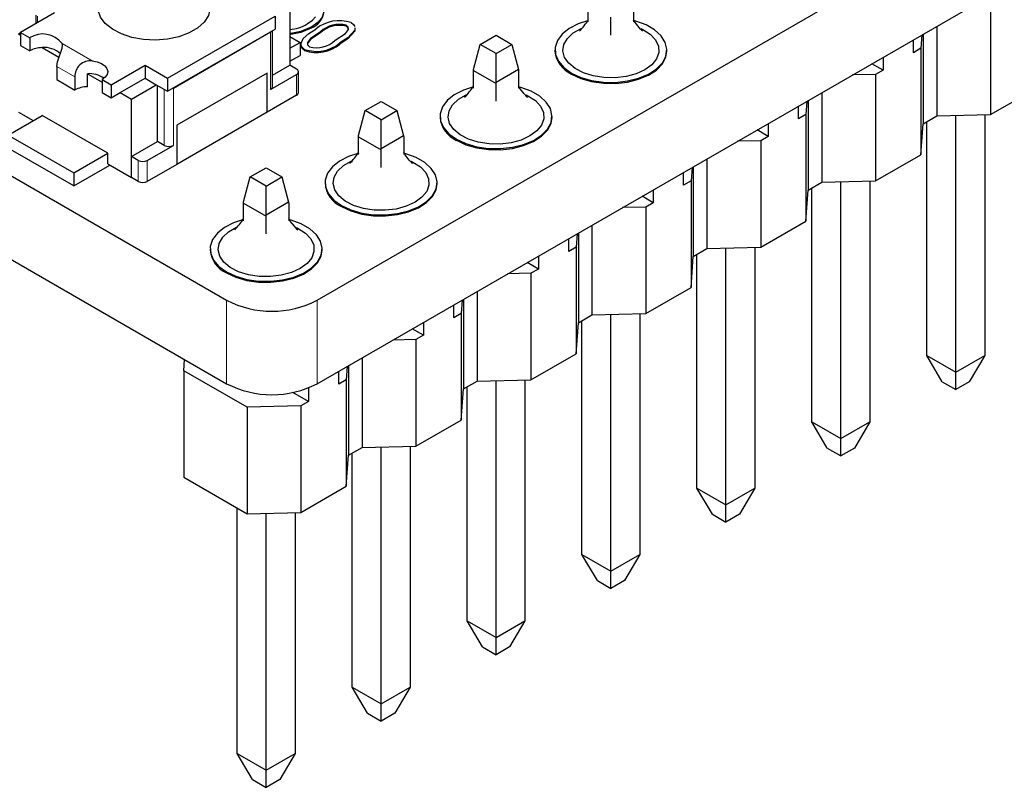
# Model space of a CAD drawing. Header units: millimetres. Extents: x 95 to 199, y 62 to 150.
# Tile 18 of 37: x 162 to 177, y 100 to 112. Entities that reach past the tile are written whole.
import ezdxf

# ---------------------------------------------------------------- set-up
doc = ezdxf.new("R2010")
doc.units = ezdxf.units.MM
doc.linetypes.add('PHANTOM', pattern=[12.7, 6.35, -1.27, 1.27, -1.27, 1.27, -1.27])

msp = doc.modelspace()

# ---------------------------------------------------------------- linework, layer by layer
at = {"color": 7, "linetype": 'Continuous', "lineweight": 25}
for p, q in [((166.152, 107.628), (199.042, 126.615)), ((166.152, 106.321), (199.042, 125.308)), ((147.832, 116.08), (164.737, 106.321)), ((165.724, 112.201), (165.724, 111.303)), ((170.389, 111.979), (170.389, 112.257)), ((171.096, 112.257), (171.096, 111.979)), ((176.675, 112.195), (176.675, 110.53)), ((162.047, 112.12), (161.517, 111.813)), ((161.753, 112.085), (161.753, 111.95)), ((163.815, 111.099), (165.495, 112.069)), ((165.495, 112.069), (165.495, 111.864)), ((170.743, 111.775), (170.743, 112.053)), ((163.815, 110.895), (165.495, 111.864)), ((166.066, 111.905), (166.066, 111.889)), ((166.606, 111.928), (166.606, 111.912)), ((166.74, 111.884), (166.738, 111.85)), ((166.74, 111.867), (166.738, 111.834)), ((166.744, 111.865), (166.744, 111.886)), ((175.834, 111.911), (175.834, 110.509)), ((161.482, 111.793), (161.517, 111.813)), ((161.482, 111.793), (161.517, 111.773)), ((161.517, 111.813), (161.659, 111.732)), ((161.517, 111.813), (161.517, 111.609)), ((161.659, 111.732), (161.659, 111.528)), ((163.904, 110.946), (165.424, 111.824)), ((165.453, 110.966), (165.453, 111.841)), ((165.724, 111.752), (165.884, 111.66)), ((165.74, 111.8), (165.74, 111.783)), ((166.204, 111.826), (166.204, 111.809)), ((166.738, 111.85), (166.738, 111.834)), ((168.699, 111.628), (168.947, 111.771)), ((168.947, 111.771), (169.194, 111.628)), ((175.602, 111.777), (175.586, 111.567)), ((175.622, 111.788), (175.622, 110.387)), ((161.517, 111.609), (161.659, 111.528)), ((161.854, 111.578), (162.116, 111.427)), ((165.724, 111.568), (165.884, 111.66)), ((165.884, 111.66), (165.884, 111.456)), ((165.895, 111.639), (165.895, 111.619)), ((168.595, 111.238), (168.699, 111.628)), ((168.947, 111.486), (168.699, 111.628)), ((168.947, 111.486), (169.194, 111.628)), ((169.194, 111.628), (169.298, 111.235)), ((175.47, 111.499), (175.47, 111.7)), ((175.586, 111.567), (175.47, 111.499)), ((175.586, 111.567), (175.586, 109.901)), ((165.724, 111.364), (165.884, 111.456)), ((165.956, 111.55), (165.956, 111.534)), ((168.949, 111.034), (168.947, 111.486)), ((169.868, 111.539), (169.868, 111.522)), ((171.618, 111.522), (171.618, 111.539)), ((174.996, 111.427), (174.996, 111.226)), ((158.282, 111.354), (164.737, 107.628)), ((162.083, 111.283), (162.083, 111.079)), ((162.931, 110.997), (163.462, 111.303)), ((163.462, 111.303), (163.815, 111.099)), ((163.462, 111.303), (163.462, 111.099)), ((165.453, 111.146), (165.724, 111.303)), ((165.83, 111.242), (165.724, 111.303)), ((174.996, 111.226), (174.822, 111.326)), ((162.366, 111.119), (162.366, 110.915)), ((162.561, 110.966), (162.561, 111.17)), ((162.561, 111.17), (162.79, 111.038)), ((163.073, 110.875), (163.462, 111.099)), ((163.462, 111.099), (163.638, 110.997)), ((163.815, 111.099), (163.815, 110.895)), ((165.371, 111.181), (163.957, 110.364)), ((165.371, 110.568), (165.371, 111.181)), ((165.424, 110.925), (165.83, 111.16)), ((165.86, 110.874), (165.86, 111.201)), ((168.593, 111.22), (168.595, 111.238)), ((168.593, 111.22), (168.947, 111.016)), ((168.593, 110.942), (168.593, 111.22)), ((169.298, 111.235), (168.949, 111.034)), ((169.298, 111.235), (169.3, 111.22)), ((169.3, 111.22), (169.3, 110.942)), ((174.879, 111.159), (174.516, 111.15)), ((174.996, 111.226), (174.879, 111.159)), ((174.879, 111.159), (174.879, 109.493)), ((162.083, 111.079), (162.366, 110.915)), ((162.79, 111.079), (162.931, 110.997)), ((162.79, 111.079), (162.79, 110.875)), ((162.931, 110.997), (162.931, 110.793)), ((163.25, 110.773), (163.638, 110.997)), ((163.638, 110.997), (163.815, 110.895)), ((163.656, 110.109), (163.656, 110.987)), ((168.947, 111.016), (168.949, 111.034)), ((168.947, 110.738), (168.947, 111.016)), ((162.79, 110.875), (162.931, 110.793)), ((162.931, 110.793), (163.073, 110.875)), ((163.073, 110.875), (163.25, 110.773)), ((165.83, 110.834), (165.371, 110.568)), ((174.038, 110.874), (174.038, 109.472)), ((176.675, 110.53), (177.382, 110.938)), ((163.25, 109.548), (163.25, 110.773)), ((166.903, 110.592), (167.151, 110.735)), ((167.151, 110.735), (167.398, 110.592)), ((173.674, 110.463), (173.674, 110.664)), ((173.806, 110.74), (173.79, 110.53)), ((173.826, 110.751), (173.826, 109.35)), ((161.323, 110.211), (161.853, 110.517)), ((161.482, 110.568), (161.712, 110.436)), ((162.878, 109.925), (161.853, 110.517)), ((165.371, 110.568), (163.957, 109.752)), ((166.799, 110.201), (166.903, 110.592)), ((167.151, 110.449), (166.903, 110.592)), ((167.151, 110.449), (167.398, 110.592)), ((167.398, 110.592), (167.502, 110.198)), ((168.072, 110.502), (168.072, 110.485)), ((169.822, 110.485), (169.822, 110.502)), ((173.79, 110.53), (173.674, 110.463)), ((173.79, 110.53), (173.79, 108.864)), ((175.622, 110.387), (175.834, 110.509)), ((175.834, 110.509), (176.675, 110.53)), ((176.131, 106.5), (176.131, 110.516)), ((176.583, 110.527), (176.583, 106.761)), ((163.957, 110.364), (163.957, 109.752)), ((167.153, 109.997), (167.151, 110.449)), ((173.2, 110.39), (173.2, 110.189)), ((175.586, 109.901), (175.622, 110.387)), ((175.678, 106.761), (175.678, 110.419)), ((161.323, 110.211), (162.348, 109.619)), ((166.797, 110.183), (166.799, 110.201)), ((166.797, 110.183), (167.151, 109.979)), ((166.797, 109.905), (166.797, 110.183)), ((167.502, 110.198), (167.153, 109.997)), ((167.502, 110.198), (167.504, 110.183)), ((167.504, 110.183), (167.504, 109.905)), ((173.2, 110.189), (173.026, 110.29)), ((173.2, 110.189), (173.083, 110.122)), ((163.25, 109.874), (163.656, 110.109)), ((163.497, 109.813), (163.904, 110.048)), ((163.762, 110.048), (163.656, 110.109)), ((173.083, 110.122), (172.72, 110.113)), ((173.083, 110.122), (173.083, 108.456)), ((162.348, 109.415), (161.323, 110.007)), ((162.348, 109.619), (162.878, 109.925)), ((162.878, 109.762), (162.878, 109.925)), ((163.356, 109.813), (163.25, 109.874)), ((163.25, 109.548), (163.25, 109.874)), ((167.151, 109.979), (167.153, 109.997)), ((167.151, 109.701), (167.151, 109.979)), ((174.879, 109.493), (175.586, 109.901)), ((162.348, 109.415), (162.914, 109.742)), ((162.878, 109.762), (163.25, 109.548)), ((163.957, 109.752), (163.497, 109.486)), ((172.03, 109.714), (172.03, 108.313)), ((172.242, 109.837), (172.242, 108.436)), ((162.348, 109.619), (162.348, 109.415)), ((165.003, 109.164), (165.107, 109.555)), ((165.107, 109.555), (165.355, 109.698)), ((165.355, 109.412), (165.107, 109.555)), ((165.355, 109.698), (165.602, 109.555)), ((165.355, 109.412), (165.602, 109.555)), ((165.602, 109.555), (165.706, 109.162)), ((171.878, 109.426), (171.878, 109.627)), ((172.01, 109.703), (171.994, 109.493)), ((163.356, 109.486), (163.25, 109.548)), ((165.357, 108.96), (165.355, 109.412)), ((166.276, 109.465), (166.276, 109.449)), ((168.026, 109.449), (168.026, 109.465)), ((171.994, 109.493), (171.878, 109.426)), ((171.994, 109.493), (171.994, 107.827)), ((173.826, 109.35), (174.038, 109.472)), ((174.038, 109.472), (174.879, 109.493)), ((174.335, 105.463), (174.335, 109.48)), ((174.787, 109.491), (174.787, 105.724)), ((171.404, 109.152), (171.23, 109.253)), ((171.404, 109.353), (171.404, 109.152)), ((173.79, 108.864), (173.826, 109.35)), ((173.882, 105.724), (173.882, 109.383)), ((165.001, 109.147), (165.003, 109.164)), ((165.001, 109.147), (165.355, 108.942)), ((165.001, 108.868), (165.001, 109.147)), ((165.706, 109.162), (165.357, 108.96)), ((165.706, 109.162), (165.708, 109.147)), ((165.708, 109.147), (165.708, 108.868)), ((171.404, 109.152), (171.287, 109.085)), ((165.355, 108.942), (165.357, 108.96)), ((165.355, 108.664), (165.355, 108.942)), ((171.287, 109.085), (170.924, 109.076)), ((171.287, 109.085), (171.287, 107.419)), ((170.446, 108.8), (170.446, 107.399)), ((173.083, 108.456), (173.79, 108.864)), ((170.214, 108.666), (170.198, 108.456)), ((170.234, 108.678), (170.234, 107.276)), ((170.082, 108.389), (170.082, 108.59)), ((164.48, 108.428), (164.48, 108.412)), ((166.23, 108.412), (166.23, 108.428)), ((170.198, 108.456), (170.082, 108.389)), ((170.198, 108.456), (170.198, 106.791)), ((172.03, 108.313), (172.242, 108.436)), ((172.086, 104.688), (172.086, 108.346)), ((172.242, 108.436), (173.083, 108.456)), ((172.539, 104.426), (172.539, 108.443)), ((172.991, 108.454), (172.991, 104.688)), ((169.608, 108.115), (169.434, 108.216)), ((169.608, 108.316), (169.608, 108.115)), ((171.994, 107.827), (172.03, 108.313)), ((169.491, 108.048), (169.128, 108.039)), ((169.608, 108.115), (169.491, 108.048)), ((169.491, 108.048), (169.491, 106.382)), ((168.65, 107.763), (168.65, 106.362)), ((171.287, 107.419), (171.994, 107.827)), ((168.286, 107.352), (168.286, 107.553)), ((168.418, 107.629), (168.402, 107.419)), ((168.438, 107.641), (168.438, 106.239)), ((168.402, 107.419), (168.286, 107.352)), ((168.402, 107.419), (168.402, 105.754)), ((170.446, 107.399), (171.287, 107.419)), ((170.743, 103.389), (170.743, 107.406)), ((171.195, 107.417), (171.195, 103.651)), ((167.812, 107.28), (167.812, 107.079)), ((170.198, 106.791), (170.234, 107.276)), ((170.234, 107.276), (170.446, 107.399)), ((170.29, 103.651), (170.29, 107.309)), ((167.812, 107.079), (167.638, 107.179)), ((167.695, 107.011), (167.332, 107.002)), ((167.812, 107.079), (167.695, 107.011)), ((167.695, 107.011), (167.695, 105.346)), ((169.491, 106.382), (170.198, 106.791)), ((164.068, 106.525), (164.08, 106.7)), ((166.854, 106.726), (166.854, 105.325)), ((175.678, 106.761), (176.131, 106.5)), ((175.919, 106.353), (175.678, 106.761)), ((176.131, 106.5), (176.583, 106.761)), ((176.583, 106.761), (176.343, 106.353)), ((165.058, 105.954), (164.068, 106.525)), ((164.068, 106.525), (164.068, 104.86)), ((166.49, 106.315), (166.49, 106.516)), ((166.621, 106.592), (166.606, 106.383)), ((166.642, 106.604), (166.642, 105.203)), ((176.131, 106.231), (176.131, 106.5)), ((166.606, 106.383), (166.49, 106.315)), ((166.606, 106.383), (166.606, 104.717)), ((168.438, 106.239), (168.65, 106.362)), ((168.65, 106.362), (169.491, 106.382)), ((168.947, 102.353), (168.947, 106.369)), ((169.399, 106.38), (169.399, 102.614)), ((175.919, 106.353), (176.131, 106.231)), ((176.343, 106.353), (176.131, 106.231)), ((166.016, 106.042), (165.77, 106.183)), ((166.016, 106.255), (166.016, 106.042)), ((168.402, 105.754), (168.438, 106.239)), ((168.494, 102.614), (168.494, 106.272)), ((166.016, 106.042), (165.899, 105.974)), ((165.899, 105.974), (165.058, 105.954)), ((165.058, 105.954), (165.058, 104.288)), ((165.899, 105.974), (165.899, 104.309)), ((167.695, 105.346), (168.402, 105.754)), ((173.882, 105.724), (174.335, 105.463)), ((174.123, 105.316), (173.882, 105.724)), ((174.335, 105.463), (174.787, 105.724)), ((174.787, 105.724), (174.547, 105.316)), ((174.335, 105.194), (174.335, 105.463)), ((166.642, 105.203), (166.854, 105.325)), ((166.854, 105.325), (167.695, 105.346)), ((167.151, 101.316), (167.151, 105.332)), ((167.603, 105.343), (167.603, 101.577)), ((174.123, 105.316), (174.335, 105.194)), ((174.547, 105.316), (174.335, 105.194)), ((166.606, 104.717), (166.642, 105.203)), ((166.698, 101.577), (166.698, 105.235)), ((164.068, 104.86), (165.058, 104.288)), ((165.899, 104.309), (166.606, 104.717)), ((172.086, 104.688), (172.539, 104.426)), ((172.327, 104.279), (172.086, 104.688)), ((172.539, 104.426), (172.991, 104.688)), ((172.991, 104.688), (172.751, 104.279)), ((164.902, 100.54), (164.902, 104.378)), ((172.539, 104.157), (172.539, 104.426)), ((165.058, 104.288), (165.899, 104.309)), ((165.355, 100.279), (165.355, 104.295)), ((165.807, 104.306), (165.807, 100.54)), ((172.327, 104.279), (172.539, 104.157)), ((172.751, 104.279), (172.539, 104.157)), ((170.29, 103.651), (170.743, 103.389)), ((170.531, 103.242), (170.29, 103.651)), ((170.743, 103.389), (171.195, 103.651)), ((171.195, 103.651), (170.955, 103.242)), ((170.743, 103.12), (170.743, 103.389)), ((170.531, 103.242), (170.743, 103.12)), ((170.955, 103.242), (170.743, 103.12)), ((168.494, 102.614), (168.947, 102.353)), ((168.735, 102.206), (168.494, 102.614)), ((168.947, 102.353), (169.399, 102.614)), ((169.399, 102.614), (169.159, 102.206)), ((168.947, 102.083), (168.947, 102.353)), ((168.735, 102.206), (168.947, 102.083)), ((169.159, 102.206), (168.947, 102.083)), ((166.698, 101.577), (167.151, 101.316)), ((166.939, 101.169), (166.698, 101.577)), ((167.151, 101.316), (167.603, 101.577)), ((167.603, 101.577), (167.363, 101.169)), ((167.151, 101.046), (167.151, 101.316)), ((166.939, 101.169), (167.151, 101.046)), ((167.363, 101.169), (167.151, 101.046)), ((164.902, 100.54), (165.355, 100.279)), ((165.142, 100.132), (164.902, 100.54)), ((165.355, 100.279), (165.807, 100.54)), ((165.807, 100.54), (165.567, 100.132)), ((165.355, 100.009), (165.355, 100.279)), ((165.142, 100.132), (165.355, 100.009)), ((165.567, 100.132), (165.355, 100.009))]:
    msp.add_line(p, q, dxfattribs=at)
at = {"color": 8, "linetype": 'PHANTOM', "lineweight": 18}
for p, q in [((161.782, 112.069), (161.782, 111.967)), ((165.424, 111.824), (165.424, 110.925)), ((162.165, 111.644), (162.637, 111.371)), ((166.507, 111.651), (166.507, 111.634)), ((162.366, 111.119), (162.083, 111.283)), ((165.83, 111.16), (165.83, 110.834)), ((163.904, 110.048), (163.904, 110.946)), ((163.762, 110.926), (163.762, 110.048)), ((163.356, 109.813), (163.356, 109.486)), ((163.497, 109.486), (163.497, 109.813)), ((164.737, 106.321), (164.737, 107.628)), ((166.152, 107.628), (166.152, 106.321))]:
    msp.add_line(p, q, dxfattribs=at)
at = {"color": 7, "linetype": 'Continuous', "lineweight": 25, "flags": 128}
for points in [[(164.478, 112.201), (164.478, 112.188), (164.452, 112.079), (164.387, 111.977), (164.285, 111.885), (164.151, 111.808), (163.992, 111.749), (163.814, 111.711), (163.627, 111.696), (163.438, 111.705), (163.257, 111.737), (163.093, 111.791), (162.952, 111.864), (162.841, 111.953), (162.767, 112.053), (162.731, 112.16), (162.728, 112.201)], [(166.15, 112.276), (166.226, 112.212), (166.254, 112.136), (166.235, 112.059), (166.167, 111.976), (166.066, 111.905)], [(165.994, 111.949), (166.077, 112.006), (166.124, 112.059)], [(166.066, 111.905), (165.897, 111.831), (165.74, 111.8)], [(166.066, 111.889), (165.897, 111.814), (165.74, 111.783)], [(165.956, 111.55), (165.911, 111.588), (165.895, 111.634), (165.932, 111.723), (166.022, 111.8), (166.13, 111.868)], [(166.434, 111.693), (166.592, 111.799), (166.639, 111.863), (166.636, 111.898), (166.606, 111.928)], [(166.638, 111.861), (166.636, 111.882), (166.606, 111.912)], [(166.682, 111.969), (166.72, 111.94), (166.741, 111.906)], [(170.375, 111.997), (170.232, 111.949), (170.091, 111.876), (169.981, 111.787), (169.906, 111.687), (169.871, 111.58), (169.876, 111.47), (169.921, 111.364), (170.006, 111.266), (170.124, 111.181)], [(171.273, 111.232), (171.136, 111.17), (170.979, 111.128), (170.808, 111.107), (170.634, 111.11), (170.466, 111.136), (170.313, 111.184), (170.182, 111.251), (170.083, 111.333), (170.018, 111.426), (169.993, 111.526), (170.008, 111.626), (170.063, 111.721), (170.154, 111.807), (170.278, 111.878), (170.283, 111.881)], [(170.124, 111.181), (170.272, 111.113), (170.441, 111.064), (170.625, 111.038), (170.814, 111.035), (171, 111.056), (171.173, 111.099), (171.327, 111.163), (171.453, 111.244), (171.547, 111.339), (171.602, 111.443), (171.617, 111.552), (171.592, 111.66), (171.527, 111.763), (171.425, 111.855), (171.291, 111.932), (171.132, 111.991), (171.096, 112.001)], [(171.235, 111.836), (171.236, 111.835), (171.226, 111.845), (171.206, 111.868), (171.183, 111.894), (171.12, 111.972), (171.096, 112.012)], [(171.215, 111.875), (171.241, 111.862), (171.357, 111.787), (171.44, 111.698), (171.485, 111.601), (171.49, 111.501), (171.455, 111.402), (171.381, 111.311), (171.273, 111.232)], [(166.204, 111.826), (166.046, 111.72), (166, 111.656), (166.002, 111.621), (166.031, 111.591)], [(166.204, 111.809), (166.046, 111.704), (166, 111.641)], [(166.738, 111.85), (166.63, 111.731), (166.507, 111.651)], [(166.738, 111.834), (166.63, 111.714), (166.507, 111.634)], [(162.083, 111.283), (162.092, 111.356), (162.118, 111.434), (162.147, 111.508), (162.166, 111.569), (162.17, 111.618), (162.165, 111.644)], [(165.956, 111.534), (165.911, 111.572), (165.895, 111.617), (165.896, 111.621)], [(170.124, 111.165), (170.272, 111.097), (170.441, 111.048), (170.625, 111.022), (170.814, 111.019), (171, 111.039), (171.173, 111.082), (171.327, 111.146), (171.453, 111.227), (171.547, 111.323), (171.602, 111.427), (171.618, 111.522)], [(162.637, 111.371), (162.713, 111.356), (162.78, 111.329), (162.832, 111.294), (162.865, 111.251), (162.878, 111.205), (162.869, 111.159), (162.839, 111.116), (162.79, 111.079)], [(168.579, 110.96), (168.436, 110.912), (168.295, 110.839), (168.185, 110.75), (168.11, 110.65), (168.075, 110.543), (168.08, 110.433), (168.125, 110.327), (168.209, 110.23), (168.328, 110.144)], [(168.328, 110.144), (168.475, 110.076), (168.645, 110.028), (168.829, 110.001), (169.018, 109.998), (169.204, 110.019), (169.377, 110.062), (169.531, 110.126), (169.657, 110.207), (169.751, 110.302), (169.806, 110.406), (169.821, 110.515), (169.796, 110.624), (169.731, 110.726), (169.629, 110.818), (169.495, 110.895), (169.335, 110.954), (169.3, 110.964)], [(169.439, 110.799), (169.44, 110.799), (169.43, 110.809), (169.41, 110.831), (169.387, 110.857), (169.324, 110.935), (169.3, 110.976)], [(169.477, 110.196), (169.34, 110.133), (169.183, 110.091), (169.012, 110.07), (168.838, 110.073), (168.67, 110.099), (168.517, 110.147), (168.386, 110.214), (168.287, 110.296), (168.222, 110.39), (168.197, 110.489), (168.212, 110.589), (168.267, 110.685), (168.358, 110.77), (168.482, 110.841), (168.487, 110.844)], [(169.419, 110.838), (169.445, 110.825), (169.561, 110.75), (169.644, 110.662), (169.689, 110.564), (169.694, 110.464), (169.659, 110.365), (169.585, 110.274), (169.477, 110.196)], [(168.328, 110.128), (168.475, 110.06), (168.645, 110.011), (168.829, 109.985), (169.018, 109.982), (169.204, 110.002), (169.377, 110.046), (169.531, 110.109), (169.657, 110.191), (169.751, 110.286), (169.806, 110.39), (169.822, 110.485)], [(166.804, 109.929), (166.64, 109.875), (166.499, 109.802), (166.389, 109.713), (166.314, 109.613), (166.279, 109.506), (166.284, 109.397), (166.329, 109.291), (166.413, 109.193), (166.532, 109.108)], [(166.532, 109.108), (166.679, 109.039), (166.849, 108.991), (167.033, 108.964), (167.222, 108.961), (167.407, 108.982), (167.581, 109.025), (167.735, 109.089), (167.861, 109.17), (167.954, 109.265), (168.01, 109.37), (168.025, 109.479), (168, 109.587), (167.935, 109.689), (167.833, 109.781), (167.699, 109.859), (167.539, 109.917), (167.504, 109.927)], [(167.643, 109.763), (167.644, 109.762), (167.634, 109.772), (167.613, 109.794), (167.591, 109.82), (167.528, 109.899), (167.504, 109.939)], [(167.681, 109.159), (167.544, 109.096), (167.387, 109.054), (167.216, 109.034), (167.042, 109.036), (166.874, 109.062), (166.72, 109.11), (166.59, 109.177), (166.491, 109.259), (166.426, 109.353), (166.401, 109.452), (166.416, 109.552), (166.471, 109.648), (166.562, 109.733), (166.685, 109.804), (166.691, 109.807)], [(167.623, 109.801), (167.649, 109.788), (167.765, 109.713), (167.848, 109.625), (167.893, 109.528), (167.898, 109.427), (167.863, 109.329), (167.789, 109.238), (167.681, 109.159)], [(166.532, 109.091), (166.679, 109.023), (166.849, 108.974), (167.033, 108.948), (167.222, 108.945), (167.407, 108.966), (167.581, 109.009), (167.735, 109.073), (167.861, 109.154), (167.954, 109.249), (168.01, 109.353), (168.026, 109.449)], [(164.987, 108.886), (164.844, 108.838), (164.703, 108.765), (164.593, 108.677), (164.518, 108.576), (164.482, 108.469), (164.488, 108.36), (164.533, 108.254), (164.617, 108.156), (164.736, 108.071)], [(164.736, 108.071), (164.883, 108.002), (165.053, 107.954), (165.236, 107.927), (165.426, 107.925), (165.611, 107.945), (165.785, 107.988), (165.939, 108.052), (166.065, 108.133), (166.158, 108.228), (166.214, 108.333), (166.229, 108.442), (166.204, 108.55), (166.139, 108.652), (166.037, 108.744), (165.903, 108.822), (165.743, 108.881), (165.708, 108.89)], [(165.846, 108.726), (165.847, 108.725), (165.838, 108.735), (165.817, 108.758), (165.795, 108.783), (165.732, 108.862), (165.708, 108.902)], [(165.885, 108.122), (165.748, 108.059), (165.591, 108.017), (165.42, 107.997), (165.246, 108), (165.078, 108.026), (164.924, 108.073), (164.794, 108.14), (164.694, 108.223), (164.63, 108.316), (164.605, 108.415), (164.62, 108.516), (164.675, 108.611), (164.766, 108.697), (164.889, 108.768), (164.895, 108.77)], [(165.827, 108.764), (165.853, 108.751), (165.969, 108.676), (166.052, 108.588), (166.097, 108.491), (166.102, 108.39), (166.067, 108.292), (165.993, 108.201), (165.885, 108.122)], [(164.736, 108.054), (164.883, 107.986), (165.053, 107.938), (165.236, 107.911), (165.426, 107.908), (165.611, 107.929), (165.785, 107.972), (165.939, 108.036), (166.065, 108.117), (166.158, 108.212), (166.214, 108.316), (166.23, 108.412)]]:
    msp.add_lwpolyline(points, dxfattribs=at)
at = {"color": 7, "linetype": 'Continuous', "lineweight": 25}
for centre, radius, start, end in [((165.96, 112.166), 0.297, 290.7605, 349.6733), ((165.7, 112.414), 0.551, 272.5326, 302.3121), ((166.495, 111.43), 0.57, 70.8776, 129.7988), ((166.497, 111.515), 0.427, 75.2822, 133.2859), ((166.497, 111.498), 0.427, 75.2822, 133.2859), ((169.515, 112.558), 1.031, 315.6158, 327.9752), ((161.863, 111.406), 0.385, 38.219, 122.0332), ((161.859, 111.153), 0.425, 90.7374, 118.2146), ((161.891, 111.216), 0.364, 47.217, 95.8536), ((166.143, 112.088), 0.569, 250.8208, 309.81), ((166.143, 112.071), 0.569, 250.8208, 309.81), ((166.141, 112.003), 0.426, 255.038, 313.3385), ((170.299, 111.561), 0.433, 185.1303, 246.1899), ((162.608, 111.13), 0.243, 83.1176, 182.4526), ((162.591, 110.771), 0.4, 55.0742, 94.3337), ((165.815, 111.201), 0.0437, 290.7834, 69.2166), ((162.567, 110.541), 0.425, 90.7374, 118.2146), ((165.403, 110.971), 0.0503, 294.3747, 354.3052), ((167.719, 111.522), 1.031, 315.6158, 327.9752), ((165.81, 110.879), 0.0503, 294.3747, 354.3052), ((168.503, 110.524), 0.433, 185.1303, 246.1899), ((163.833, 110.184), 0.154, 242.6097, 297.3903), ((165.923, 110.485), 1.031, 315.6158, 327.9752), ((163.426, 109.95), 0.154, 242.6097, 297.3903), ((163.426, 109.623), 0.154, 242.6097, 297.3903), ((166.707, 109.487), 0.433, 185.1303, 246.1899), ((164.127, 109.448), 1.031, 315.6158, 327.9752), ((164.911, 108.45), 0.433, 185.1303, 246.1899), ((165.444, 108.992), 1.537, 242.6097, 297.3903), ((165.444, 107.686), 1.537, 242.6097, 297.3903)]:
    msp.add_arc(centre, radius, start, end, dxfattribs=at)

doc.saveas('drawing.dxf')
